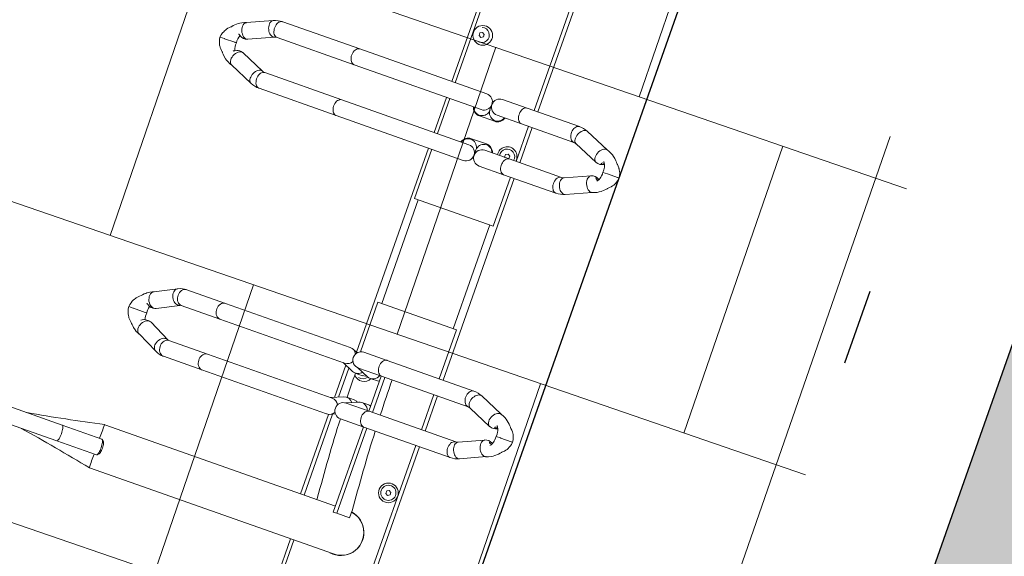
# Model space of a CAD drawing. Header units: metres. Extents: x 134157 to 138734, y 451157 to 455772.
# Tile 14 of 218: x 136358.391 to 136359.689, y 453246.317 to 453247.024. Entities that reach past the tile are written whole.
import ezdxf

# ---------------------------------------------------------------- set-up
doc = ezdxf.new("R2010")
doc.units = ezdxf.units.M
doc.linetypes.add('HIDDEN__G5', pattern=[1.125, 0.75, -0.375])
doc.linetypes.add('TR18X20__G2', pattern=[2.6, 1, -0.4, 0, -0.4, 0, -0.4, 0, -0.4])
doc.layers.add('-DR-alg-hulplijnen', color=210, linetype='Continuous', plot=False)
doc.layers.add('-DR-nw-gr-arc-gras', color=7, linetype='Continuous', true_color=0xb5d5a4)
for name, color, linetype in [('-DR-nw-inr-fietsparkeren Tulip Traverse', 2, 'Continuous'), ('-DR-nw-vh-band 18-20x25', 2, 'TR18X20__G2'), ('-DR-nw-vh-kantverharding', 3, 'Continuous'), ('VELOPA-FIG15', 1, 'Continuous'), ('VELOPA-FIG25', 1, 'Continuous')]:
    doc.layers.add(name, color=color, linetype=linetype)
doc.layers.add('-DR-nw-rio-HWA 125', color=170, linetype='HIDDEN__G5', lineweight=13)
doc.layers.add('-DR-nw-vh-arc-tegels 300x300x45', color=253, linetype='Continuous', lineweight=9)
doc.layers.add('-DR-nw-vh-arc-sbs kf bruinrood rabat halfsteens', color=7, linetype='Continuous', lineweight=9, true_color=0xb88485)

# ---------------------------------------------------------------- blocks, each defined once
blk = doc.blocks.new('Tulip Traverse')
at = {"layer": 'VELOPA-FIG15', "color": 252, "linetype": 'Continuous', "lineweight": 9}
for p, q in [((822.5, 50), (677.5, 50)), ((822.5, -50), (677.5, -50))]:
    blk.add_line(p, q, dxfattribs=at)
at = {"layer": 'VELOPA-FIG15', "color": 252, "linetype": 'Continuous', "lineweight": 9, "flags": 128}
for points in [[(538.7, 121.5), (538.4, 120.9), (537.6, 119.9), (536.5, 119.2), (535.2, 118.6), (533.6, 118.3), (531.9, 118.2), (530.1, 118.4), (528.2, 118.8), (526.3, 119.4), (524.5, 120.2), (522.9, 121.3), (521.4, 122.4), (520.2, 123.7), (519.2, 125.1), (518.6, 126.4), (518.2, 127.8), (518.2, 129.1), (518.6, 130.3)], [(586.3, 121.5), (586.6, 120.9), (587.4, 119.9), (588.5, 119.2), (589.8, 118.6), (591.4, 118.3), (593.1, 118.2), (594.9, 118.4), (596.8, 118.8), (598.7, 119.4), (600.5, 120.2), (602.1, 121.3), (603.6, 122.4), (604.8, 123.7), (605.8, 125.1), (606.4, 126.4), (606.8, 127.8), (606.8, 129.1), (606.4, 130.3)], [(538, 118.1), (537.8, 116.8), (537.3, 115.5), (536.4, 114.4), (535.3, 113.3), (533.9, 112.4), (532.2, 111.7), (530.4, 111.2), (528.5, 110.9), (526.5, 110.9), (524.6, 111), (522.7, 111.4), (520.9, 112.1), (519.4, 112.9), (518.1, 113.8), (517.1, 115), (516.4, 116.2), (516, 117.4), (516, 118.1)], [(587, 118.1), (587.2, 116.8), (587.7, 115.5), (588.6, 114.4), (589.7, 113.3), (591.1, 112.4), (592.8, 111.7), (594.6, 111.2), (596.5, 110.9), (598.5, 110.9), (600.4, 111), (602.3, 111.4), (604.1, 112.1), (605.6, 112.9), (606.9, 113.8), (607.9, 115), (608.6, 116.2), (609, 117.4), (609, 118.1)], [(913.7, 106), (913.4, 105.5), (912.6, 104.5), (911.5, 103.7), (910.2, 103.1), (908.6, 102.8), (906.9, 102.7), (905.1, 102.8), (903.2, 103.2), (901.3, 103.8), (899.5, 104.7), (897.9, 105.7), (896.4, 106.9), (895.2, 108.2), (894.2, 109.6), (893.6, 111), (893.2, 112.4), (893.2, 113.7), (893.6, 114.9), (893.6, 115)], [(961.3, 106), (961.6, 105.5), (962.4, 104.5), (963.5, 103.7), (964.8, 103.1), (966.4, 102.8), (968.1, 102.7), (969.9, 102.8), (971.8, 103.2), (973.7, 103.8), (975.5, 104.7), (977.1, 105.7), (978.6, 106.9), (979.8, 108.2), (980.8, 109.6), (981.4, 111), (981.8, 112.4), (981.8, 113.7), (981.4, 114.9), (981.4, 115)], [(913, 102.9), (912.8, 101.6), (912.3, 100.3), (911.4, 99.1), (910.3, 98), (908.9, 97.1), (907.2, 96.4), (905.4, 95.8), (903.5, 95.5), (901.5, 95.5), (899.6, 95.7), (897.7, 96.1), (895.9, 96.7), (894.4, 97.5), (893.1, 98.5), (892.1, 99.7), (891.4, 100.9), (891, 102.2), (891, 102.9)], [(962, 102.9), (962.2, 101.6), (962.7, 100.3), (963.6, 99.1), (964.7, 98), (966.1, 97.1), (967.8, 96.4), (969.6, 95.8), (971.5, 95.5), (973.5, 95.5), (975.4, 95.7), (977.3, 96.1), (979.1, 96.7), (980.6, 97.5), (981.9, 98.5), (982.9, 99.7), (983.6, 100.9), (984, 102.2), (984, 102.9)], [(538, 45.1), (537.8, 43.9), (537.3, 42.6), (536.4, 41.4), (535.3, 40.4), (533.9, 39.5), (532.2, 38.8), (530.4, 38.3), (528.5, 38), (526.5, 37.9), (524.6, 38.1), (522.7, 38.5), (520.9, 39.1), (519.4, 39.9), (518.1, 40.9), (517.1, 42), (516.4, 43.2), (516, 44.5), (516, 45.1)], [(587, 45.1), (587.2, 43.9), (587.7, 42.6), (588.6, 41.4), (589.7, 40.4), (591.1, 39.5), (592.8, 38.8), (594.6, 38.3), (596.5, 38), (598.5, 37.9), (600.4, 38.1), (602.3, 38.5), (604.1, 39.1), (605.6, 39.9), (606.9, 40.9), (607.9, 42), (608.6, 43.2), (609, 44.5), (609, 45.1)], [(913, -18.1), (912.8, -19.4), (912.3, -20.7), (911.4, -21.9), (910.3, -23), (908.9, -23.9), (907.2, -24.6), (905.4, -25.2), (903.5, -25.5), (901.5, -25.5), (899.6, -25.3), (897.7, -24.9), (895.9, -24.3), (894.4, -23.5), (893.1, -22.5), (892.1, -21.3), (891.4, -20.1), (891, -18.8), (891, -18.1)], [(962, -18.1), (962.2, -19.4), (962.7, -20.7), (963.6, -21.9), (964.7, -23), (966.1, -23.9), (967.8, -24.6), (969.6, -25.2), (971.5, -25.5), (973.5, -25.5), (975.4, -25.3), (977.3, -24.9), (979.1, -24.3), (980.6, -23.5), (981.9, -22.5), (982.9, -21.3), (983.6, -20.1), (984, -18.8), (984, -18.1)], [(538, -189), (537.8, -190.3), (537.3, -191.6), (536.4, -192.7), (535.3, -193.8), (533.9, -194.7), (532.2, -195.4), (530.4, -196), (528.5, -196.3), (526.5, -196.3), (524.6, -196.1), (522.7, -195.7), (520.9, -195.1), (519.4, -194.3), (518.1, -193.3), (517.1, -192.2), (516.4, -190.9), (516, -189.6), (516, -189)], [(587, -189), (587.2, -190.3), (587.7, -191.6), (588.6, -192.7), (589.7, -193.8), (591.1, -194.7), (592.8, -195.4), (594.6, -196), (596.5, -196.3), (598.5, -196.3), (600.4, -196.1), (602.3, -195.7), (604.1, -195.1), (605.6, -194.3), (606.9, -193.3), (607.9, -192.2), (608.6, -190.9), (609, -189.6), (609, -189)], [(913, -244.2), (912.8, -245.7), (912.3, -247.1), (911.4, -248.5), (910.3, -249.7), (908.9, -250.7), (907.2, -251.6), (905.4, -252.1), (903.5, -252.5), (901.5, -252.5), (899.6, -252.3), (897.7, -251.9), (895.9, -251.2), (894.4, -250.2), (893.1, -249.1), (892.1, -247.8), (891.4, -246.4), (891, -244.9), (891, -244.2)], [(962, -244.2), (962.2, -245.7), (962.7, -247.1), (963.6, -248.5), (964.7, -249.7), (966.1, -250.7), (967.8, -251.6), (969.6, -252.1), (971.5, -252.5), (973.5, -252.5), (975.4, -252.3), (977.3, -251.9), (979.1, -251.2), (980.6, -250.2), (981.9, -249.1), (982.9, -247.8), (983.6, -246.4), (984, -244.9), (984, -244.2)], [(538, -296.7), (537.8, -298.1), (537.3, -299.3), (536.4, -300.5), (535.3, -301.6), (533.9, -302.5), (532.2, -303.2), (530.4, -303.7), (528.5, -304), (526.5, -304.1), (524.6, -303.9), (522.7, -303.5), (520.9, -302.9), (519.4, -302.1), (518.1, -301.1), (517.1, -299.9), (516.4, -298.7), (516, -297.4), (516, -296.7)], [(587, -296.7), (587.2, -298.1), (587.7, -299.3), (588.6, -300.5), (589.7, -301.6), (591.1, -302.5), (592.8, -303.2), (594.6, -303.7), (596.5, -304), (598.5, -304.1), (600.4, -303.9), (602.3, -303.5), (604.1, -302.9), (605.6, -302.1), (606.9, -301.1), (607.9, -299.9), (608.6, -298.7), (609, -297.4), (609, -296.7)], [(913, -298.2), (912.8, -299.7), (912.3, -301.2), (911.4, -302.5), (910.3, -303.7), (908.9, -304.8), (907.2, -305.6), (905.4, -306.2), (903.5, -306.5), (901.5, -306.6), (899.6, -306.4), (897.7, -305.9), (895.9, -305.2), (894.4, -304.3), (893.1, -303.1), (892.1, -301.8), (891.4, -300.4), (891, -299), (891, -298.2)], [(962, -298.2), (962.2, -299.7), (962.7, -301.2), (963.6, -302.5), (964.7, -303.7), (966.1, -304.8), (967.8, -305.6), (969.6, -306.2), (971.5, -306.5), (973.5, -306.6), (975.4, -306.4), (977.3, -305.9), (979.1, -305.2), (980.6, -304.3), (981.9, -303.1), (982.9, -301.8), (983.6, -300.4), (984, -299), (984, -298.2)], [(539.1, -301.9), (538.9, -303.2), (538.4, -304.6), (537.6, -306), (536.5, -307.3), (535.2, -308.6), (533.6, -309.7), (531.9, -310.6), (530.1, -311.4), (528.2, -311.9), (526.3, -312.1), (524.5, -312.2), (522.9, -312), (521.4, -311.5), (520.2, -310.8), (519.2, -309.9), (518.6, -308.9)], [(538.7, -300), (538.9, -300.6), (539.1, -301.9)], [(586.3, -300), (586.1, -300.6), (585.9, -301.9)], [(585.9, -301.9), (586.1, -303.2), (586.6, -304.6), (587.4, -306), (588.5, -307.3), (589.8, -308.6), (591.4, -309.7), (593.1, -310.6), (594.9, -311.4), (596.8, -311.9), (598.7, -312.1), (600.5, -312.2), (602.1, -312), (603.6, -311.5), (604.8, -310.8), (605.8, -309.9), (606.4, -308.9)], [(914.1, -302.7), (913.9, -304.2), (913.4, -305.8), (912.6, -307.3), (911.5, -308.7), (910.2, -310.1), (908.6, -311.2), (906.9, -312.2), (905.1, -312.9), (903.2, -313.4), (901.3, -313.6), (899.5, -313.5), (897.9, -313.1), (896.4, -312.5), (895.2, -311.6), (894.2, -310.6), (893.8, -309.9)], [(913.5, -300), (913.9, -301.2), (914.1, -302.7)], [(961.5, -300), (961.1, -301.2), (960.9, -302.7)], [(960.9, -302.7), (961.1, -304.2), (961.6, -305.8), (962.4, -307.3), (963.5, -308.7), (964.8, -310.1), (966.4, -311.2), (968.1, -312.2), (969.9, -312.9), (971.8, -313.4), (973.7, -313.6), (975.5, -313.5), (977.1, -313.1), (978.6, -312.5), (979.8, -311.6), (980.8, -310.6), (981.2, -309.9)], [(1125, -390.9), (1123, -391), (1121.1, -391.1), (1119.4, -391.3), (1117.8, -391.6), (1116.4, -391.9), (1115.3, -392.3), (1114.5, -392.8), (1114.1, -393.2), (1114, -393.6)], [(1136, -393.6), (1135.9, -393.2), (1135.5, -392.8), (1134.7, -392.3), (1133.6, -391.9), (1132.2, -391.6), (1130.6, -391.3), (1128.9, -391.1), (1127, -391), (1125, -390.9)]]:
    blk.add_lwpolyline(points, dxfattribs=at)
at = {"layer": 'VELOPA-FIG25', "color": 252, "linetype": 'Continuous', "lineweight": 9}
for p, q in [((562.5, 188.4), (562.5, 190)), ((562.5, 188), (562.5, 188.4)), ((562.5, 174), (562.5, 188)), ((562.5, 174), (562.5, 173.7)), ((562.5, 173.7), (562.5, 167.5)), ((937.5, 172), (937.5, 173.7)), ((937.5, 171.6), (937.5, 172)), ((937.5, 157.2), (937.5, 171.6)), ((532.8, 163), (518.6, 130.3)), ((606.4, 130.3), (592.2, 163)), ((937.5, 157.2), (937.5, 156.9)), ((937.5, 156.9), (937.5, 150.7)), ((538.7, 121.5), (553.1, 154.4)), ((571.9, 154.4), (586.3, 121.5)), ((907.9, 147), (893.6, 115)), ((981.4, 115), (967.1, 147)), ((913.7, 106), (928, 138.2)), ((947, 138.2), (961.3, 106)), ((516, 118.1), (516, 45.1)), ((538, 45.1), (538, 118.1)), ((587, 118.1), (587, 45.1)), ((609, 45.1), (609, 118.1)), ((891, 102.9), (891, -18.1)), ((913, -18.1), (913, 102.9)), ((962, 102.9), (962, -18.1)), ((984, -18.1), (984, 102.9)), ((516, 60), (234, 60)), ((516, 54.7), (234, 54.7)), ((587, 60), (538, 60)), ((587, 54.7), (538, 54.7)), ((891, 60), (609, 60)), ((677.5, 54.7), (609, 54.7)), ((677.5, -55.3), (677.5, 54.7)), ((891, 54.7), (822.5, 54.7)), ((822.5, 54.7), (822.5, -55.3)), ((962, 60), (913, 60)), ((962, 54.7), (913, 54.7)), ((1266, 60), (984, 60)), ((1266, 54.7), (984, 54.7)), ((516, 45.1), (516, 10.8)), ((538, 10.8), (538, 45.1)), ((581.5, 41.5), (583.3, 44.5)), ((583.3, 38.5), (581.5, 41.5)), ((583.3, 44.5), (586.7, 44.5)), ((586.7, 44.5), (587, 44)), ((587, 39), (586.7, 38.5)), ((587, 45.1), (587, 10.8)), ((609, 10.8), (609, 45.1)), ((1051.5, 41.5), (1053.3, 44.5)), ((1053.3, 38.5), (1051.5, 41.5)), ((1053.3, 44.5), (1056.7, 44.5)), ((1056.7, 44.5), (1058.5, 41.5)), ((1058.5, 41.5), (1056.7, 38.5)), ((586.7, 38.5), (583.3, 38.5)), ((1056.7, 38.5), (1053.3, 38.5)), ((522.7, 0.6), (522.7, -1.1)), ((546.6, -10.8), (546.6, 10.2)), ((578.4, 10.2), (578.4, -10.8)), ((602.3, -1.1), (602.3, 0.6)), ((1093, 4.2), (1103, 4.2)), ((1103, -13.7), (1103, 4.2)), ((516, -11.3), (516, -189)), ((527, -0.3), (534.5, -0.3)), ((534.7, -0.3), (534.5, -0.3)), ((538, -189), (538, -11.3)), ((587, -11.3), (587, -189)), ((590.5, -0.3), (590.3, -0.3)), ((590.5, -0.3), (598, -0.3)), ((609, -189), (609, -11.3)), ((1155.1, -341.2), (1155.1, -0.1)), ((891, -18.1), (891, -50.6)), ((913, -13.7), (962, -13.7)), ((913, -50.6), (913, -18.1)), ((913, -18.6), (962, -18.6)), ((920.7, -31.3), (920.7, -21.2)), ((954.3, -21.2), (954.3, -31.3)), ((962, -18.1), (962, -50.6)), ((984, -13.7), (1103, -13.7)), ((984, -50.6), (984, -18.1)), ((984, -18.6), (1103, -18.6)), ((1094.9, -18.6), (1094.9, -341.1)), ((1103, -13.7), (1103, -18.6)), ((913, -51.2), (919.8, -35.5)), ((955.2, -35.5), (962, -51.2)), ((441.5, -43.5), (443.3, -40.5)), ((443.3, -46.5), (441.5, -43.5)), ((443.3, -40.5), (446.7, -40.5)), ((446.7, -46.5), (443.3, -46.5)), ((446.7, -40.5), (448.5, -43.5)), ((448.5, -43.5), (446.7, -46.5)), ((920.7, -52.2), (920.7, -42.1)), ((954.3, -42.1), (954.3, -52.2)), ((1094.9, -44.5), (1093, -44.5)), ((405.2, -55.3), (516, -55.3)), ((516, -60), (405.2, -60)), ((538, -55.3), (587, -55.3)), ((587, -60), (538, -60)), ((609, -55.3), (677.5, -55.3)), ((894, -60), (609, -60)), ((822.5, -55.3), (892, -55.3)), ((894.8, -58.9), (891.9, -65.6)), ((913, -72.1), (919.8, -56.4)), ((957.8, -62.4), (917.2, -62.4)), ((955.2, -56.4), (962, -72.1)), ((983.1, -65.6), (980.2, -58.9)), ((1094.9, -62.4), (981.7, -62.4)), ((1155.1, -55.3), (1266, -55.3)), ((1266, -60), (1155.1, -60)), ((891, -69.9), (891, -244.2)), ((913, -244.2), (913, -69.9)), ((959.9, -67.3), (915.1, -67.3)), ((962, -69.9), (962, -244.2)), ((1094.9, -67.3), (983.7, -67.3)), ((984, -244.2), (984, -69.9)), ((516, -189), (516, -296.7)), ((538, -296.7), (538, -189)), ((587, -189), (587, -296.7)), ((609, -296.7), (609, -189)), ((891, -244.2), (891, -298.2)), ((913, -298.2), (913, -244.2)), ((962, -244.2), (962, -298.2)), ((984, -298.2), (984, -244.2)), ((518.6, -308.9), (532.9, -341.3)), ((553.1, -332.4), (538.7, -300)), ((586.3, -300), (571.9, -332.4)), ((592.1, -341.3), (606.4, -308.9)), ((893.8, -309.9), (908.2, -338.2)), ((927.8, -328.3), (913.5, -300)), ((961.5, -300), (947.2, -328.3)), ((966.8, -338.2), (981.2, -309.9)), ((553.2, -332.7), (553.1, -332.4)), ((571.9, -332.4), (571.8, -332.7)), ((928.1, -329), (927.9, -328.4)), ((947.1, -328.4), (946.9, -329.1)), ((1116.8, -335.1), (1114.3, -337.4)), ((1135.7, -337.4), (1133.2, -335.1)), ((562.5, -346.7), (562.5, -345)), ((562.5, -346.7), (562.5, -347.1)), ((562.5, -361.4), (562.5, -347.1)), ((937.5, -339.9), (937.5, -337.9)), ((937.5, -339.9), (937.5, -340.3)), ((937.5, -356.6), (937.5, -340.3)), ((1114, -338.1), (1114, -393.6)), ((1136, -393.6), (1136, -338.1)), ((562.5, -361.7), (562.5, -361.4)), ((562.5, -367.9), (562.5, -361.7)), ((937.5, -357), (937.5, -356.6)), ((937.5, -363), (937.5, -357)), ((1114, -393.6), (1114, -572.7)), ((1136, -393.6), (1136, -572.7))]:
    blk.add_line(p, q, dxfattribs=at)
at = {"layer": 'VELOPA-FIG25', "color": 252, "linetype": 'Continuous', "lineweight": 9, "flags": 128}
for points in [[(562.5, 190), (559.1, 189.5), (556.3, 188.7), (553.8, 187.6), (552.1, 186.7), (551, 186.1), (550.5, 185.7), (549.7, 185.2), (548.1, 183.9), (546.5, 182.3), (545.9, 181.5), (545.2, 180.9), (543.9, 179.8), (542.5, 178.5), (540.2, 176.1), (538, 173.6), (536.6, 171.5), (535.1, 169), (533.7, 166), (532.6, 162.3)], [(592.4, 162.3), (591.3, 166), (589.9, 169), (588.4, 171.5), (587, 173.6), (584.1, 176.9), (582.5, 178.5), (581.1, 179.8), (580.4, 180.4), (579.8, 180.9), (579.1, 181.5), (578.5, 182.3), (576.9, 183.9), (575.3, 185.2), (574.2, 186), (573.5, 186.4), (572.4, 187), (570.8, 187.8), (568.7, 188.7), (565.9, 189.5), (562.5, 190)], [(937.5, 173.7), (934.2, 173.2), (931.6, 172.5), (929.7, 171.7), (927.6, 170.8), (926.1, 169.9), (924.7, 168.9), (922.8, 167.3), (921.1, 165.5), (920.4, 164.7), (919.7, 164.2), (918.2, 162.9), (916.5, 161.2), (913.2, 157.6), (911.8, 155.7), (910.3, 153.2), (908.8, 150.1), (907.6, 146.2)], [(967.4, 146.2), (966.2, 150.1), (964.7, 153.2), (963.2, 155.7), (961.8, 157.6), (958.5, 161.2), (956.8, 162.9), (955.3, 164.2), (954.6, 164.7), (953.9, 165.5), (952.2, 167.3), (950.3, 168.9), (948.9, 169.9), (947.4, 170.8), (945.3, 171.7), (943.4, 172.5), (940.8, 173.2), (937.5, 173.7)], [(532.7, 162.3), (532.6, 161.4), (532.8, 159.9), (533.3, 158.4), (534.3, 156.9), (535.6, 155.5), (537.2, 154.2), (539, 153.1), (541, 152.2), (543, 151.6), (545, 151.2), (547, 151.1), (548.8, 151.4), (550.4, 151.9), (551.7, 152.6), (552.7, 153.6), (553.1, 154.5)], [(551.7, 165.8), (552.2, 164.9), (552.7, 163.8), (553, 162.7), (553, 162), (552.9, 161.5), (552.6, 161.3), (552.1, 161.4), (551.5, 161.9), (551, 162.6), (550.8, 163.7), (550.7, 164.7), (550.7, 165.2)], [(562.5, 167.4), (565.1, 167.6), (567.4, 167.4), (569.3, 167.1), (570.8, 166.7), (573.1, 165.9), (575, 164.8), (575.7, 164.2), (576.1, 163.9), (576.2, 163.8), (576.2, 163.9)], [(592.3, 162.3), (592.5, 161.4), (592.3, 159.9), (591.7, 158.4), (590.7, 156.9), (589.4, 155.5), (587.8, 154.2), (586, 153.1), (584, 152.2), (582, 151.6), (580, 151.2), (578, 151.1), (576.2, 151.4), (574.6, 151.9), (573.3, 152.6), (572.3, 153.6), (571.9, 154.5)], [(572, 162.2), (572.1, 161.6), (572.3, 161.4), (572.8, 161.4), (573.4, 161.7), (574, 162.5), (574.2, 163.6), (574.3, 164.7), (574.3, 165.2)], [(907.7, 146.2), (907.6, 145.2), (907.8, 143.7), (908.3, 142.2), (909.3, 140.7), (910.6, 139.3), (912.2, 137.9), (914, 136.8), (916, 135.9), (918, 135.3), (920, 134.9), (922, 134.9), (923.8, 135.1), (925.4, 135.7), (926.7, 136.5), (927.7, 137.5), (928, 138.3)], [(923.5, 147), (923.5, 147), (923.6, 147.1), (924, 147.4), (924.7, 147.9), (925.6, 148.5), (926.8, 149.1), (928.2, 149.7), (929.8, 150.1), (931.8, 150.5), (934.4, 150.8), (937.5, 150.7)], [(927, 149.2), (927.2, 148.8), (927.7, 147.7), (928, 146.6), (928, 145.8), (927.9, 145.3), (927.6, 145.1), (927.1, 145.2), (926.5, 145.6), (926, 146.3), (925.8, 147.3), (925.7, 148.4), (925.7, 148.5)], [(937.5, 150.7), (940.1, 150.8), (942.4, 150.6), (944.3, 150.4), (945.8, 150), (948.1, 149.2), (950, 148.1), (950.7, 147.6), (951.1, 147.3), (951.3, 147.2), (951.3, 147.2)], [(947, 146), (947.1, 145.4), (947.3, 145.1), (947.8, 145.1), (948.4, 145.4), (949, 146.2), (949.2, 147.3), (949.3, 148.4), (949.3, 148.5)], [(967.3, 146.2), (967.5, 145.2), (967.3, 143.7), (966.7, 142.2), (965.7, 140.7), (964.4, 139.3), (962.8, 137.9), (961, 136.8), (959, 135.9), (957, 135.3), (955, 134.9), (953, 134.9), (951.2, 135.1), (949.6, 135.7), (948.3, 136.5), (947.3, 137.5), (947, 138.3)], [(920.6, -21.2), (920.7, -21.1), (920.2, -18.6)], [(954.4, -21.2), (954.3, -21.1), (954.8, -18.6)], [(919.1, -37), (920.1, -38.6), (920.6, -42.1)], [(955.9, -37), (954.9, -38.6), (954.4, -42.1)], [(894.1, -60.4), (893.9, -59.5), (893.7, -57.8)], [(533, -341.3), (533.3, -342), (534.3, -343.1), (535.6, -343.9), (537.2, -344.4), (539, -344.6), (541, -344.6), (543, -344.2), (545, -343.6), (547, -342.7), (548.8, -341.5), (550.4, -340.2), (551.7, -338.8), (552.7, -337.3), (553.3, -335.8), (553.5, -334.3)], [(553.5, -334.3), (553.3, -332.9), (553, -332.4)], [(571.7, -333.1), (571.2, -335), (571, -337.3), (571.3, -339.4), (571.8, -341.1), (572.9, -343.5), (573.4, -344.3), (573.8, -344.9), (574, -345.3), (574, -345.3)], [(571.6, -334.3), (571.8, -332.9), (572, -332.4)], [(592, -341.3), (591.7, -342), (590.7, -343.1), (589.4, -343.9), (587.8, -344.4), (586, -344.6), (584, -344.6), (582, -344.2), (580, -343.6), (578, -342.7), (576.2, -341.5), (574.6, -340.2), (573.3, -338.8), (572.3, -337.3), (571.8, -335.8), (571.6, -334.3)], [(908.2, -338.2), (908.3, -338.5), (909.3, -339.8), (910.6, -340.8), (912.2, -341.5), (914, -341.9), (916, -341.9), (918, -341.6), (920, -341), (922, -340.2), (923.8, -339), (925.4, -337.6), (926.7, -336.1), (927.7, -334.4), (928.3, -332.7), (928.5, -331.1)], [(928.5, -331.1), (928.3, -329.5), (927.8, -328.3)], [(946.6, -331.1), (946.8, -329.5), (947.2, -328.3)], [(966.8, -338.2), (966.7, -338.5), (965.7, -339.8), (964.4, -340.8), (962.8, -341.5), (961, -341.9), (959, -341.9), (957, -341.6), (955, -341), (953, -340.2), (951.2, -339), (949.6, -337.6), (948.3, -336.1), (947.3, -334.4), (946.8, -332.7), (946.6, -331.1)], [(1125, -335.4), (1123, -335.4), (1121.1, -335.6), (1119.4, -335.8), (1117.8, -336.1), (1116.4, -336.4), (1115.3, -336.8), (1114.5, -337.2), (1114.1, -337.7), (1114, -338.1)], [(1116.8, -335.1), (1116.9, -335), (1117.6, -334.6), (1118.7, -334.3), (1120, -334), (1121.5, -333.8), (1123.2, -333.6), (1125, -333.6)], [(1125, -333.6), (1126.8, -333.6), (1128.5, -333.8), (1130, -334), (1131.3, -334.3), (1132.4, -334.6), (1133.1, -335), (1133.2, -335.1)], [(1136, -338.1), (1135.9, -337.7), (1135.5, -337.2), (1134.7, -336.8), (1133.6, -336.4), (1132.2, -336.1), (1130.6, -335.8), (1128.9, -335.6), (1127, -335.4), (1125, -335.4)], [(532.9, -341.1), (533.7, -344), (535.1, -347), (536.6, -349.5), (537.9, -351.4), (540.9, -354.8), (542.5, -356.4), (544, -357.7), (544.6, -358.3), (545.2, -358.8), (545.8, -359.4), (546.5, -360.2), (548.1, -361.8), (549.7, -363.1), (550.8, -363.9), (551.5, -364.3), (552.6, -364.9), (554.2, -365.7), (556.3, -366.6), (559.1, -367.4), (562.5, -367.9)], [(552.3, -342.7), (552.2, -342.9), (551.6, -343.9), (551, -345.1), (550.8, -345.9), (550.7, -346.2), (550.7, -346.2)], [(562.5, -367.9), (565.9, -367.4), (568.7, -366.6), (571.2, -365.5), (572.9, -364.7), (574, -364), (574.5, -363.6), (575.3, -363.1), (576.9, -361.8), (578.5, -360.2), (579.2, -359.4), (579.8, -358.8), (580.4, -358.3), (581, -357.7), (582.5, -356.4), (584.1, -354.8), (587.1, -351.4), (588.5, -349.5), (589.9, -347), (591.3, -344), (592.1, -341.1)], [(908.1, -338), (908.8, -340.4), (910.2, -343.1), (911.5, -345.1), (912.6, -346.5), (913.6, -347.8), (915, -349.4), (916.7, -351), (918.5, -352.6), (920, -354.2), (921.3, -355.6), (922.5, -356.8), (923.4, -357.5), (924.3, -358.2), (925.6, -359.1), (927.5, -360.2), (929.4, -361), (931.6, -361.8), (934.4, -362.5), (937.5, -363)], [(926.9, -339.6), (926.6, -340.1), (926, -341.1), (925.8, -341.8), (925.7, -342), (925.7, -341.8), (925.8, -341.3), (925.8, -340.6)], [(937.5, -363), (940.4, -362.6), (943, -361.9), (945.1, -361.2), (946.9, -360.4), (948.8, -359.4), (950.2, -358.6), (951.2, -357.9), (953.6, -355.8), (955.4, -353.8), (956.2, -352.9), (957.2, -352), (958.4, -351), (959.7, -349.7), (961.4, -347.8), (963.5, -345.1), (965, -342.8), (966.3, -340.1), (967, -338)]]:
    blk.add_lwpolyline(points, dxfattribs=at)
at = {"layer": 'VELOPA-FIG25', "color": 252, "linetype": 'Continuous', "lineweight": 9}
for centre, radius in [((1055, 41.5), 13), ((1055, 41.5), 10), ((445, -42), 13)]:
    blk.add_circle(centre, radius, dxfattribs=at)
for centre, radius, start, end in [((560, 149.1), 18.5, 82.1098, 127.3763), ((541.7, 159), 12.3, 338.4965, 33.8595), ((581.6, 158.8), 10.6, 147.1944, 204.338), ((579.5, 161.4), 7.59, 145.2636, 174.2273), ((916.8, 142.9), 12.2, 337.8613, 31.5545), ((956.5, 142.7), 10.6, 146.3888, 204.8402), ((953.7, 145.5), 6.81, 146.8801, 175.2455), ((546.4, 118), 30.4, 156.2888, 179.9028), ((578.5, 118), 30.5, 0.1365, 23.6714), ((546.4, 118), 8.35, 155.776, 179.712), ((578.5, 118), 8.54, 0.5484, 23.9635), ((920.6, 102.9), 29.6, 155.7871, 179.8918), ((920.6, 102.9), 7.55, 155.1689, 179.649), ((954.3, 102.8), 7.74, 0.6599, 24.5221), ((954.3, 102.8), 29.7, 0.1503, 24.1702), ((585, 41.5), 13, 81.1456, 278.8544), ((585, 41.5), 10, 78.4571, 281.5429), ((1125, -0.3), 30.5, 351.3116, 171.5322), ((1125, 0), 30.1, 359.7684, 171.8778), ((534.6, 10.7), 11, 269.9038, 72.1385), ((534.7, 10.2), 12, 0, 73.7845), ((590.4, 10.2), 12, 106.2055, 180), ((590.4, 10.7), 11, 107.8615, 270.0962), ((527, 10.8), 11, 180, 0), ((598, 10.8), 11, 180, 0), ((901.8, 2374.2), 2377.6, 271.9815, 274.6127), ((527, -11.3), 11, 0, 180), ((534.7, -11.2), 11, 287.5241, 90.0274), ((534.7, -10.8), 12, 286.2155, 0), ((590.4, -10.8), 12, 180, 253.7945), ((590.3, -11.2), 11, 89.9726, 252.4759), ((598, -11.3), 11, 0, 180), ((893.9, 2582.8), 2586.4, 270.4234, 271.5091), ((909.9, -31.2), 10.8, 336.647, 73.2243), ((965.1, -31.2), 10.8, 106.7757, 203.353), ((445, -43.5), 10, 60, 195.466), ((445, -43.5), 10, 344.534, 60), ((915, -43.5), 10, 344.534, 60), ((915, -42), 13, 308.5211, 64.2094), ((902, -50.6), 11, 180, 0), ((910, -52.2), 10.6, 336.4236, 53.9238), ((893.9, 2532.4), 2584.7, 270.5924, 271.3342), ((965, -52.2), 10.6, 126.0762, 203.5764), ((973, -50.6), 11, 180, 0), ((901.8, 2325.5), 2377.7, 271.9815, 274.6127), ((901.8, -69.9), 10.8, 117.2725, 179.8318), ((902.2, -69.9), 10.8, 0.2797, 62.616), ((972.8, -69.9), 10.8, 117.393, 179.7118), ((973.2, -69.9), 10.8, 0.1665, 62.7287), ((546, -296.7), 29.9, 180.1465, 204.0079), ((546, -296.7), 8, 180.6237, 204.3373), ((579.2, -296.7), 7.81, 335.3701, 359.669), ((579.2, -296.7), 29.8, 335.9495, 359.8966), ((916.8, -298.1), 25.8, 180.2359, 207.0873), ((917, -298.1), 3.97, 181.9958, 208.1245), ((958.1, -298.1), 3.91, 331.6796, 358.2002), ((958.3, -298.1), 25.7, 332.8593, 359.818), ((543.8, -337), 10.2, 326.0065, 22.3686), ((919.3, -333.5), 9.75, 321.0807, 23.266), ((934.6, -315.5), 22.6, 253.7086, 277.3994), ((940.4, -314.6), 23.4, 262.9441, 285.5692), ((958.2, -333.6), 12.2, 160.5616, 222.1983), ((559.8, -326.1), 19.1, 245.4192, 277.9826), ((564.9, -324.6), 20.6, 263.2008, 292.8484), ((-1558.8, -892.8), 2710.3, 9.5498, 11.7414), ((1109.7, 230.5), 571.9, 268.5109, 270.4289), ((3862.5, -902.9), 2765, 168.2804, 170.4286), ((1141, 146.7), 488.2, 269.4088, 271.6564)]:
    blk.add_arc(centre, radius, start, end, dxfattribs=at)
blk = doc.blocks.new('Tulip fietsenrek rail')
at = {"layer": '-DR-alg-hulplijnen'}
blk.add_lwpolyline([(3150, -1935), (3150, -10), (150, -10), (150, -1935)], close=True, dxfattribs=at)
at = {"layer": 'VELOPA-FIG15'}
blk.add_blockref('Tulip Traverse', (150, -200), dxfattribs=at)

msp = doc.modelspace()

# ---------------------------------------------------------------- hatches: boundary and pattern name
at = {"layer": '-DR-nw-gr-arc-gras', "transparency": 33554687}
h = msp.add_hatch(dxfattribs=at)
h.set_pattern_fill('AGR-BOLLEN', color=256, scale=0.1, pattern_type=2)
h.set_pattern_definition([(115.335625, (136419.71802, 453326.2367), (-0.223681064, -0.105903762), [0.06, -0.187485]), (205.335625, (136419.71802, 453326.2367), (0.105903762, -0.223681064), [0.06, -0.187485])])
edge = h.paths.add_edge_path()
edge.add_arc((-7000776.8095, 3043164.5676), 7592527.9974, 340.05675056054, 340.05722562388)
edge.add_line((136455.7816, 453494.2543), (136455.1236, 453494.4934))
edge.add_arc((380495.2224, 364992.5484), 259592.3036, 160.066656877, 160.080445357)
edge.add_line((136433.8323, 453435.7615), (136433.8135, 453435.7683))
edge.add_line((136433.8135, 453435.7683), (136432.1795, 453431.2551))
edge.add_line((136432.1795, 453431.2551), (136432.1983, 453431.2483))
edge.add_line((136432.1983, 453431.2483), (136431.6776, 453429.8696))
edge.add_line((136431.6776, 453429.8696), (136432.3364, 453429.6312))
edge.add_line((136432.3364, 453429.6312), (136434.3093, 453435.0766))
at = {"layer": '-DR-nw-vh-arc-sbs kf bruinrood rabat halfsteens', "transparency": 33554687}
h = msp.add_hatch(color=256, dxfattribs=at)
h.dxf.hatch_style = 1
h.paths.add_polyline_path([(136358.7023, 453243.7708), (136359.0795, 453243.6376), (136363.7281, 453256.8013), (136363.7665, 453256.9101), (136369.7582, 453272.2811), (136369.3818, 453272.4168), (136363.3915, 453257.0494)])
at = {"layer": '-DR-nw-vh-arc-tegels 300x300x45'}
h = msp.add_hatch(dxfattribs=at)
h.set_pattern_fill('AVH-TEGEL_200X200_HALFST', color=256, scale=2, angle=71, pattern_type=2)
h.set_pattern_definition([(71, (0, 0), (-0.05887645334, 0.44332106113), [0.4, -0.4]), (161, (0, 0), (-0.13022726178, -0.37820743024), [])])
edge = h.paths.add_edge_path()
edge.add_line((136352.2812, 453245.1899), (136357.3044, 453243.416))
edge.add_line((136357.3044, 453243.416), (136356.43, 453240.9399))
edge.add_arc((136353.7898, 453241.8722), 2.8, 253.3613, 340.5499, ccw=False)
edge.add_line((136352.988, 453239.1895), (136352.0299, 453239.4758))
edge.add_line((136352.0299, 453239.4758), (136351.7436, 453238.5177))
edge.add_line((136351.7436, 453238.5177), (136352.7017, 453238.2313))
edge.add_arc((136353.7894, 453241.8768), 3.8043, 253.3871, 342.5675)
edge.add_line((136357.4189, 453240.7371), (136357.136, 453240.837))
edge.add_line((136357.136, 453240.837), (136357.6355, 453242.2514))
edge.add_line((136357.6355, 453242.2514), (136357.9184, 453242.1515))
edge.add_line((136357.9184, 453242.1515), (136358.2473, 453243.083))
edge.add_line((136358.2473, 453243.083), (136360.8887, 453250.5626))
edge.add_line((136360.8887, 453250.5626), (136360.6529, 453250.6459))
edge.add_line((136360.6529, 453250.6459), (136360.8028, 453251.0702))
edge.add_line((136360.8028, 453251.0702), (136360.7556, 453251.0868))
edge.add_line((136360.7556, 453251.0868), (136355.1659, 453253.1202))
edge.add_line((136355.1659, 453253.1202), (136352.2812, 453245.1899))

# ---------------------------------------------------------------- linework, layer by layer
at = {"layer": '-DR-nw-rio-HWA 125', "flags": 128}
msp.add_lwpolyline([(136359.293, 453246.1616), (136365.5231, 453264.1075), (136373.3897, 453285.002)], dxfattribs=at)
at = {"layer": '-DR-nw-vh-band 18-20x25'}
msp.add_lwpolyline([(136358.8467, 453244.7803), (136361.0385, 453250.987)], dxfattribs=at)
at = {"layer": '-DR-nw-vh-kantverharding'}
msp.add_lwpolyline([(136358.4359, 453243.0164), (136363.3915, 453257.0494, 0.414214), (136363.1073, 453257.6969), (136361.8029, 453258.2053, -0.414214), (136361.6323, 453258.5938), (136373.7627, 453289.7131, -0.414214), (136374.1512, 453289.8837), (136375.4556, 453289.3752, 0.414214), (136376.103, 453289.6595), (136376.7442, 453291.3044), (136376.9406, 453291.8606, 0.414214), (136376.6357, 453292.4986), (136375.3156, 453292.9647, -0.414214), (136375.1326, 453293.3475), (136380.7601, 453309.2831, -0.414214), (136381.1428, 453309.466), (136382.4629, 453308.9999, 0.414214), (136383.1009, 453309.3048)], format="xyb", dxfattribs=at)

# ---------------------------------------------------------------- block references
at = {"layer": '-DR-nw-inr-fietsparkeren Tulip Traverse', "xscale": 0.001, "yscale": 0.001, "zscale": 0.001, "rotation": 250.5473389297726}
msp.add_blockref('Tulip fietsenrek rail', (136359.4282, 453247.4839), dxfattribs=at)

doc.saveas('drawing.dxf')
